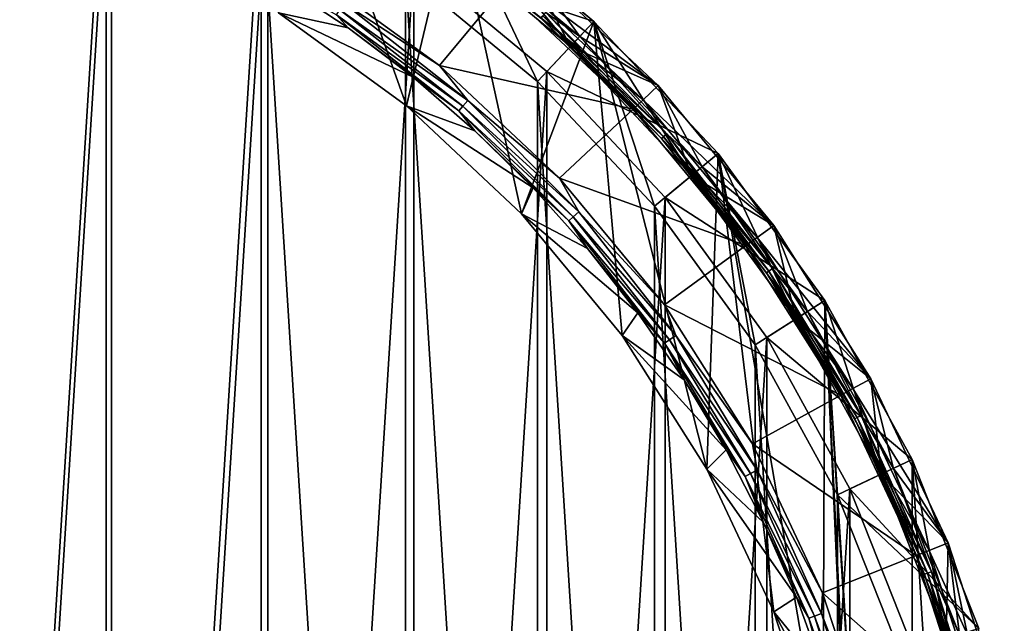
# Model space of a CAD drawing. Header units: metres. Extents: x -63.9 to 30, y -21 to 69.
# Tile 51 of 110: x 6 to 20.3, y 6.6 to 15.3. Entities that reach past the tile are written whole.
import ezdxf

# ---------------------------------------------------------------- set-up
doc = ezdxf.new("R2010")
doc.units = ezdxf.units.M
doc.layers.add('solid_SHOWER_ONO150MM_EU_AS_SW0001', color=7, linetype='CONTINUOUS')

msp = doc.modelspace()

# ---------------------------------------------------------------- linework, layer by layer
at = {"layer": 'solid_SHOWER_ONO150MM_EU_AS_SW0001'}
for points in [[(4.973816, -19.371658, -227.350006), (4.973816, 19.371658, -227.350006), (7.362479, 18.595533, -227.350006)], [(4.924092, 19.177933, 37), (4.924134, -19.177921, 37), (7.288521, 18.409706, 37)], [(4.973816, -19.371658, -227.350006), (7.362479, 18.595533, -227.350006), (7.362479, -18.595533, -227.350006)], [(7.362479, -18.595533, -227.350006), (7.362479, 18.595533, -227.350006), (9.635083, 17.526127, -227.350006)], [(7.288521, 18.409706, 37), (4.924134, -19.177921, 37), (7.288579, -18.409683, 37)], [(7.288521, 18.409706, 37), (7.288579, -18.409683, 37), (9.538615, 17.350931, 37)], [(10.116984, 18.402351, -197.350006), (9.792645, 15.43086, -197.350006), (11.649433, 14.081835, -197.350006)], [(12.343574, 16.989296, -197.350006), (10.116984, 18.402351, -197.350006), (11.649433, 14.081835, -197.350006)], [(7.362479, -18.595533, -227.350006), (9.635083, 17.526127, -227.350006), (9.635083, -17.526127, -227.350006)], [(9.635083, -17.526127, -227.350006), (9.635083, 17.526127, -227.350006), (11.755709, 16.180338, -227.350006)], [(9.538615, 17.350931, 37), (7.288579, -18.409683, 37), (9.538697, -17.350885, 37)], [(9.538615, 17.350931, 37), (9.538697, -17.350885, 37), (11.638467, -16.018301, 37)], [(9.538615, 17.350931, 37), (11.638467, -16.018301, 37), (11.638428, 16.01833, 37)], [(11.638428, 16.01833, 37), (13.554114, 14.433494, 37), (12.343798, 16.989134, 35.799999)], [(12.343574, 16.989296, -197.350006), (11.649433, 14.081835, -197.350006), (13.32247, 12.510762, -197.350006)], [(11.755709, 16.180338, -227.350006), (12.343491, 16.989357, -226.350006), (14.375489, 15.308341, -226.350006)], [(14.03323, 14.943843, -81.800003), (12.049605, 16.584841, -81.800003), (12.343803, 16.98913, -81.800003)], [(12.343491, 16.989357, -226.350006), (12.343574, 16.989296, -197.350006), (14.375492, 15.308335, -197.350006)], [(14.375489, 15.308341, -226.350006), (12.343491, 16.989357, -226.350006), (14.375492, 15.308335, -197.350006)], [(14.375492, 15.308335, -197.350006), (12.343574, 16.989296, -197.350006), (13.32247, 12.510762, -197.350006)], [(13.554114, 14.433494, 37), (14.375586, 15.30825, 35.799999), (12.343798, 16.989134, 35.799999)], [(12.425376, 16.929562, 13.863831), (12.343798, 16.989134, 35.799999), (14.375586, 15.30825, 35.799999)], [(12.343803, 16.98913, -81.800003), (14.375586, 15.30825, 35.799999), (14.375608, 15.308226, -81.800003)], [(12.5, 16.874537, 12.5), (14.375586, 15.30825, 35.799999), (12.343803, 16.98913, -81.800003)], [(14.03323, 14.943843, -81.800003), (12.343803, 16.98913, -81.800003), (14.375608, 15.308226, -81.800003)], [(12.425376, 16.929562, 13.863831), (14.375586, 15.30825, 35.799999), (12.5, 16.874537, 12.5)], [(12.167195, 16.74662, -82.599998), (14.170177, 15.089602, -82.599998), (13.385773, 16.180885, -82.599998)], [(13.675982, 15.436993, -82.584839), (14.170177, 15.089602, -82.599998), (12.167195, 16.74662, -82.599998)], [(12.167195, 16.74662, -160.5), (13.385729, 16.180922, -160.5), (14.170177, 15.089602, -160.5)], [(13.675886, 15.436884, -160.515228), (12.167195, 16.74662, -160.5), (14.170177, 15.089602, -160.5)], [(12.049582, 16.58486, -161.300003), (12.049589, 16.584854, -160.699997), (14.033218, 14.943854, -160.699997)], [(14.033211, 14.94386, -161.300003), (12.049582, 16.58486, -161.300003), (14.033218, 14.943854, -160.699997)], [(13.385753, 16.180902, -161.300003), (12.049582, 16.58486, -161.300003), (14.033211, 14.94386, -161.300003)], [(13.60407, 15.355821, -160.623611), (14.033218, 14.943854, -160.699997), (12.049589, 16.584854, -160.699997)], [(12.049607, 16.584841, -82.400002), (12.049605, 16.584841, -81.800003), (14.03323, 14.943843, -81.800003)], [(12.049607, 16.584841, -82.400002), (14.03323, 14.943843, -81.800003), (14.033224, 14.94385, -82.400002)], [(13.60411, 15.355865, -82.47654), (12.049607, 16.584841, -82.400002), (14.033224, 14.94385, -82.400002)], [(9.635083, -17.526127, -227.350006), (11.755709, 16.180338, -227.350006), (11.755709, -16.180338, -227.350006)], [(13.690939, 14.579374, -227.350006), (11.755709, 16.180338, -227.350006), (14.375489, 15.308341, -226.350006)], [(11.755709, -16.180338, -227.350006), (11.755709, 16.180338, -227.350006), (13.690939, 14.579374, -227.350006)], [(13.385766, 16.180893, -195), (15.308364, 14.375464, -195), (13.194528, 15.949746, -195.300003)], [(13.385729, 16.180922, -160.5), (13.385773, 16.180885, -82.599998), (15.30813, 14.37571, -82.599998)], [(15.308106, 14.375735, -160.5), (13.385729, 16.180922, -160.5), (15.30813, 14.37571, -82.599998)], [(14.170177, 15.089602, -160.5), (13.385729, 16.180922, -160.5), (15.308106, 14.375735, -160.5)], [(13.385753, 16.180902, -161.300003), (14.033211, 14.94386, -161.300003), (15.308371, 14.375462, -161.300003)], [(13.385753, 16.180902, -161.300003), (15.308371, 14.375462, -161.300003), (13.385766, 16.180893, -195)], [(15.308371, 14.375462, -161.300003), (15.308364, 14.375464, -195), (13.385766, 16.180893, -195)], [(14.170177, 15.089602, -82.599998), (15.30813, 14.37571, -82.599998), (13.385773, 16.180885, -82.599998)], [(12.133353, 14.666494, -196.100006), (10.199474, 16.071562, -196.100006), (13.067237, 15.795484, -196.100006)], [(10.744381, 15.565923, -196.118683), (10.199474, 16.071562, -196.100006), (12.133353, 14.666494, -196.100006)], [(11.638428, 16.01833, 37), (11.638467, -16.018301, 37), (13.554125, -14.433484, 37)], [(11.638428, 16.01833, 37), (13.554125, -14.433484, 37), (13.554114, 14.433494, 37)], [(13.067186, 15.795526, -195.300003), (13.194528, 15.949746, -195.300003), (15.08968, 14.170098, -195.300003)], [(15.308364, 14.375464, -195), (15.08968, 14.170098, -195.300003), (13.194528, 15.949746, -195.300003)], [(9.792645, 15.43086, -197.350006), (9.815724, 15.867173, -196.366211), (10.803597, 15.211769, -196.366211)], [(10.63191, 15.402982, -196.258408), (10.803597, 15.211769, -196.366211), (9.815724, 15.867173, -196.366211)], [(12.133353, 14.666494, -196.100006), (13.067237, 15.795484, -196.100006), (14.943828, 14.033243, -196.100006)], [(14.943846, 14.033226, -195.300003), (13.067186, 15.795526, -195.300003), (15.08968, 14.170098, -195.300003)], [(13.067237, 15.795484, -196.100006), (13.067186, 15.795526, -195.300003), (14.943846, 14.033226, -195.300003)], [(14.943828, 14.033243, -196.100006), (13.067237, 15.795484, -196.100006), (14.943846, 14.033226, -195.300003)], [(12.469476, 14.075129, -196.173187), (10.63191, 15.402982, -196.258408), (10.68199, 15.475534, -196.173187)], [(10.68199, 15.475534, -196.173187), (10.744381, 15.565923, -196.118683), (12.542307, 14.157337, -196.118683)], [(12.469476, 14.075129, -196.173187), (10.68199, 15.475534, -196.173187), (12.542307, 14.157337, -196.118683)], [(12.542307, 14.157337, -196.118683), (10.744381, 15.565923, -196.118683), (12.133353, 14.666494, -196.100006)], [(9.792645, 15.43086, -197.350006), (10.803597, 15.211769, -196.366211), (11.747853, 14.49495, -196.366211)], [(11.649433, 14.081835, -197.350006), (9.792645, 15.43086, -197.350006), (11.747853, 14.49495, -196.366211)], [(10.63191, 15.402982, -196.258408), (12.411016, 14.009141, -196.258408), (10.803597, 15.211769, -196.366211)], [(12.469476, 14.075129, -196.173187), (12.411016, 14.009141, -196.258408), (10.63191, 15.402982, -196.258408)], [(15.388275, 13.632822, -160.55864), (13.60407, 15.355821, -160.623611), (13.632822, 15.388275, -160.55864)], [(13.60407, 15.355821, -160.623611), (15.355821, 13.60407, -160.623611), (14.033218, 14.943854, -160.699997)], [(15.388275, 13.632822, -160.55864), (15.355821, 13.60407, -160.623611), (13.60407, 15.355821, -160.623611)], [(13.632896, 15.388359, -82.541473), (13.60411, 15.355865, -82.47654), (15.355865, 13.60411, -82.47654)], [(15.355865, 13.60411, -82.47654), (13.60411, 15.355865, -82.47654), (14.033224, 14.94385, -82.400002)], [(13.632822, 15.388275, -160.55864), (13.675886, 15.436884, -160.515228), (15.436884, 13.675886, -160.515228)], [(15.388275, 13.632822, -160.55864), (13.632822, 15.388275, -160.55864), (15.436884, 13.675886, -160.515228)], [(15.388359, 13.632896, -82.541473), (13.675982, 15.436993, -82.584839), (13.632896, 15.388359, -82.541473)], [(15.388359, 13.632896, -82.541473), (13.632896, 15.388359, -82.541473), (15.355865, 13.60411, -82.47654)], [(15.436884, 13.675886, -160.515228), (13.675886, 15.436884, -160.515228), (14.170177, 15.089602, -160.5)], [(13.675982, 15.436993, -82.584839), (15.436993, 13.675982, -82.584839), (14.170177, 15.089602, -82.599998)], [(15.388359, 13.632896, -82.541473), (15.436993, 13.675982, -82.584839), (13.675982, 15.436993, -82.584839)], [(12.411016, 14.009141, -196.258408), (11.747853, 14.49495, -196.366211), (10.803597, 15.211769, -196.366211)], [(14.375492, 15.308335, -197.350006), (13.32247, 12.510762, -197.350006), (14.785425, 10.742372, -197.350006)], [(13.554114, 14.433494, 37), (15.255959, 12.621233, 37), (14.375586, 15.30825, 35.799999)], [(13.690939, 14.579374, -227.350006), (14.375489, 15.308341, -226.350006), (16.180779, 13.385903, -226.350006)], [(15.795534, 13.067176, -81.800003), (14.03323, 14.943843, -81.800003), (14.375608, 15.308226, -81.800003)], [(14.375489, 15.308341, -226.350006), (14.375492, 15.308335, -197.350006), (16.18075, 13.385936, -197.350006)], [(16.180779, 13.385903, -226.350006), (14.375489, 15.308341, -226.350006), (16.18075, 13.385936, -197.350006)], [(14.375492, 15.308335, -197.350006), (14.785425, 10.742372, -197.350006), (16.015219, 8.804552, -197.350006)], [(16.18075, 13.385936, -197.350006), (14.375492, 15.308335, -197.350006), (16.015219, 8.804552, -197.350006)], [(15.255959, 12.621233, 37), (16.180595, 13.386126, 35.799999), (14.375586, 15.30825, 35.799999)], [(14.375608, 15.308226, -81.800003), (14.375586, 15.30825, 35.799999), (16.180595, 13.386126, 35.799999)], [(14.375608, 15.308226, -81.800003), (16.180595, 13.386126, 35.799999), (16.180603, 13.386108, -81.800003)], [(15.795534, 13.067176, -81.800003), (14.375608, 15.308226, -81.800003), (16.180603, 13.386108, -81.800003)], [(14.170177, 15.089602, -82.599998), (15.949677, 13.194613, -82.599998), (15.30813, 14.37571, -82.599998)], [(15.436993, 13.675982, -82.584839), (15.949677, 13.194613, -82.599998), (14.170177, 15.089602, -82.599998)], [(14.170177, 15.089602, -160.5), (15.308106, 14.375735, -160.5), (15.949677, 13.194613, -160.5)], [(15.436884, 13.675886, -160.515228), (14.170177, 15.089602, -160.5), (15.949677, 13.194613, -160.5)], [(14.033211, 14.94386, -161.300003), (14.033218, 14.943854, -160.699997), (15.795526, 13.067187, -160.699997)], [(15.795531, 13.06718, -161.300003), (14.033211, 14.94386, -161.300003), (15.795526, 13.067187, -160.699997)], [(15.308371, 14.375462, -161.300003), (14.033211, 14.94386, -161.300003), (15.795531, 13.06718, -161.300003)], [(15.355821, 13.60407, -160.623611), (15.795526, 13.067187, -160.699997), (14.033218, 14.943854, -160.699997)], [(14.033224, 14.94385, -82.400002), (14.03323, 14.943843, -81.800003), (15.795534, 13.067176, -81.800003)], [(14.033224, 14.94385, -82.400002), (15.795534, 13.067176, -81.800003), (15.795528, 13.067183, -82.400002)], [(15.355865, 13.60411, -82.47654), (14.033224, 14.94385, -82.400002), (15.795528, 13.067183, -82.400002)], [(13.875897, 13.030111, -196.100006), (12.133353, 14.666494, -196.100006), (14.943828, 14.033243, -196.100006)], [(12.542307, 14.157337, -196.118683), (12.133353, 14.666494, -196.100006), (13.875897, 13.030111, -196.100006)], [(11.649433, 14.081835, -197.350006), (11.747853, 14.49495, -196.366211), (12.644679, 13.719611, -196.366211)], [(12.411016, 14.009141, -196.258408), (12.644679, 13.719611, -196.366211), (11.747853, 14.49495, -196.366211)], [(11.755709, -16.180338, -227.350006), (13.690939, 14.579374, -227.350006), (13.690939, -14.579374, -227.350006)], [(15.410277, 12.748465, -227.350006), (13.690939, 14.579374, -227.350006), (16.180779, 13.385903, -226.350006)], [(13.690939, -14.579374, -227.350006), (13.690939, 14.579374, -227.350006), (15.410277, 12.748465, -227.350006)], [(13.554114, 14.433494, 37), (13.554125, -14.433484, 37), (15.255956, -12.621236, 37)], [(13.554114, 14.433494, 37), (15.255956, -12.621236, 37), (15.255959, 12.621233, 37)], [(15.308364, 14.375464, -195), (16.989519, 12.343266, -195), (15.08968, 14.170098, -195.300003)], [(15.308106, 14.375735, -160.5), (15.30813, 14.37571, -82.599998), (16.989395, 12.343443, -82.599998)], [(16.989405, 12.343431, -160.5), (15.308106, 14.375735, -160.5), (16.989395, 12.343443, -82.599998)], [(15.949677, 13.194613, -160.5), (15.308106, 14.375735, -160.5), (16.989405, 12.343431, -160.5)], [(15.949677, 13.194613, -82.599998), (16.989395, 12.343443, -82.599998), (15.30813, 14.37571, -82.599998)], [(16.989531, 12.343248, -161.300003), (16.989519, 12.343266, -195), (15.308364, 14.375464, -195)], [(15.308371, 14.375462, -161.300003), (16.989531, 12.343248, -161.300003), (15.308364, 14.375464, -195)], [(15.308371, 14.375462, -161.300003), (15.795531, 13.06718, -161.300003), (16.989531, 12.343248, -161.300003)], [(14.943846, 14.033226, -195.300003), (15.08968, 14.170098, -195.300003), (16.746822, 12.166917, -195.300003)], [(16.989519, 12.343266, -195), (16.746822, 12.166917, -195.300003), (15.08968, 14.170098, -195.300003)], [(11.649433, 14.081835, -197.350006), (12.644679, 13.719611, -196.366211), (13.490455, 12.888882, -196.366211)], [(13.32247, 12.510762, -197.350006), (11.649433, 14.081835, -197.350006), (13.490455, 12.888882, -196.366211)], [(14.075129, 12.469476, -196.173187), (12.411016, 14.009141, -196.258408), (12.469476, 14.075129, -196.173187)], [(12.469476, 14.075129, -196.173187), (12.542307, 14.157337, -196.118683), (14.157337, 12.542307, -196.118683)], [(14.075129, 12.469476, -196.173187), (12.469476, 14.075129, -196.173187), (14.157337, 12.542307, -196.118683)], [(14.157337, 12.542307, -196.118683), (12.542307, 14.157337, -196.118683), (13.875897, 13.030111, -196.100006)], [(13.875897, 13.030111, -196.100006), (14.943828, 14.033243, -196.100006), (16.584797, 12.049664, -196.100006)], [(14.943828, 14.033243, -196.100006), (14.943846, 14.033226, -195.300003), (16.584852, 12.04959, -195.300003)], [(16.584797, 12.049664, -196.100006), (14.943828, 14.033243, -196.100006), (16.584852, 12.04959, -195.300003)], [(16.584852, 12.04959, -195.300003), (14.943846, 14.033226, -195.300003), (16.746822, 12.166917, -195.300003)], [(12.411016, 14.009141, -196.258408), (14.009141, 12.411016, -196.258408), (12.644679, 13.719611, -196.366211)], [(14.075129, 12.469476, -196.173187), (14.009141, 12.411016, -196.258408), (12.411016, 14.009141, -196.258408)], [(14.009141, 12.411016, -196.258408), (13.490455, 12.888882, -196.366211), (12.644679, 13.719611, -196.366211)], [(16.919333, 11.678573, -160.55864), (15.355821, 13.60407, -160.623611), (15.388275, 13.632822, -160.55864)], [(15.355821, 13.60407, -160.623611), (16.88365, 11.653941, -160.623611), (15.795526, 13.067187, -160.699997)], [(16.919333, 11.678573, -160.55864), (16.88365, 11.653941, -160.623611), (15.355821, 13.60407, -160.623611)], [(15.388359, 13.632896, -82.541473), (15.355865, 13.60411, -82.47654), (16.883698, 11.653975, -82.47654)], [(16.883698, 11.653975, -82.47654), (15.355865, 13.60411, -82.47654), (15.795528, 13.067183, -82.400002)], [(15.388275, 13.632822, -160.55864), (15.436884, 13.675886, -160.515228), (16.972778, 11.715463, -160.515228)], [(16.919333, 11.678573, -160.55864), (15.388275, 13.632822, -160.55864), (16.972778, 11.715463, -160.515228)], [(16.919424, 11.678636, -82.541473), (15.436993, 13.675982, -82.584839), (15.388359, 13.632896, -82.541473)], [(16.919424, 11.678636, -82.541473), (15.388359, 13.632896, -82.541473), (16.883698, 11.653975, -82.47654)], [(16.972778, 11.715463, -160.515228), (15.436884, 13.675886, -160.515228), (15.949677, 13.194613, -160.5)], [(15.436993, 13.675982, -82.584839), (16.972897, 11.715545, -82.584839), (15.949677, 13.194613, -82.599998)], [(16.919424, 11.678636, -82.541473), (16.972897, 11.715545, -82.584839), (15.436993, 13.675982, -82.584839)], [(15.255959, 12.621233, 37), (16.717611, 10.609499, 37), (16.180595, 13.386126, 35.799999)], [(15.410277, 12.748465, -227.350006), (16.180779, 13.385903, -226.350006), (17.730886, 11.252362, -226.350006)], [(17.308727, 10.984443, -81.800003), (15.795534, 13.067176, -81.800003), (16.180603, 13.386108, -81.800003)], [(16.18075, 13.385936, -197.350006), (16.015219, 8.804552, -197.350006), (16.992424, 6.727918, -197.350006)], [(16.717611, 10.609499, 37), (17.730827, 11.252457, 35.799999), (16.180595, 13.386126, 35.799999)], [(16.180603, 13.386108, -81.800003), (16.180595, 13.386126, 35.799999), (17.730827, 11.252457, 35.799999)], [(16.180603, 13.386108, -81.800003), (17.730827, 11.252457, 35.799999), (17.730818, 11.252474, -81.800003)], [(17.308727, 10.984443, -81.800003), (16.180603, 13.386108, -81.800003), (17.730818, 11.252474, -81.800003)], [(16.18075, 13.385936, -197.350006), (16.992424, 6.727918, -197.350006), (17.70166, 4.545167, -197.350006)], [(17.730793, 11.252508, -197.350006), (16.18075, 13.385936, -197.350006), (17.70166, 4.545167, -197.350006)], [(16.180779, 13.385903, -226.350006), (16.18075, 13.385936, -197.350006), (17.730793, 11.252508, -197.350006)], [(17.730886, 11.252362, -226.350006), (16.180779, 13.385903, -226.350006), (17.730793, 11.252508, -197.350006)], [(15.949677, 13.194613, -82.599998), (17.477631, 11.091547, -82.599998), (16.989395, 12.343443, -82.599998)], [(16.972897, 11.715545, -82.584839), (17.477631, 11.091547, -82.599998), (15.949677, 13.194613, -82.599998)], [(15.949677, 13.194613, -160.5), (16.989405, 12.343431, -160.5), (17.477631, 11.091546, -160.5)], [(16.972778, 11.715463, -160.515228), (15.949677, 13.194613, -160.5), (17.477631, 11.091546, -160.5)], [(15.399601, 11.188236, -196.100006), (13.875897, 13.030111, -196.100006), (16.584797, 12.049664, -196.100006)], [(14.157337, 12.542307, -196.118683), (13.875897, 13.030111, -196.100006), (15.399601, 11.188236, -196.100006)], [(16.88365, 11.653941, -160.623611), (17.308723, 10.984447, -160.699997), (15.795526, 13.067187, -160.699997)], [(15.795531, 13.06718, -161.300003), (15.795526, 13.067187, -160.699997), (17.308723, 10.984447, -160.699997)], [(15.795528, 13.067183, -82.400002), (15.795534, 13.067176, -81.800003), (17.308727, 10.984443, -81.800003)], [(15.795528, 13.067183, -82.400002), (17.308727, 10.984443, -81.800003), (17.308727, 10.984441, -82.400002)], [(16.883698, 11.653975, -82.47654), (15.795528, 13.067183, -82.400002), (17.308727, 10.984441, -82.400002)], [(17.308729, 10.984439, -161.300003), (15.795531, 13.06718, -161.300003), (17.308723, 10.984447, -160.699997)], [(16.989531, 12.343248, -161.300003), (15.795531, 13.06718, -161.300003), (17.308729, 10.984439, -161.300003)], [(13.32247, 12.510762, -197.350006), (13.490455, 12.888882, -196.366211), (14.281766, 12.006115, -196.366211)], [(14.009141, 12.411016, -196.258408), (14.281766, 12.006115, -196.366211), (13.490455, 12.888882, -196.366211)], [(13.690939, -14.579374, -227.350006), (15.410277, 12.748465, -227.350006), (15.410277, -12.748465, -227.350006)], [(16.886551, 10.716546, -227.350006), (15.410277, 12.748465, -227.350006), (17.730886, 11.252362, -226.350006)], [(15.410277, -12.748465, -227.350006), (15.410277, 12.748465, -227.350006), (16.886551, 10.716546, -227.350006)], [(15.255959, 12.621233, 37), (15.255956, -12.621236, 37), (16.717577, -10.609552, 37)], [(15.255959, 12.621233, 37), (16.717577, -10.609552, 37), (16.717611, 10.609499, 37)], [(13.32247, 12.510762, -197.350006), (14.281766, 12.006115, -196.366211), (15.015416, 11.074877, -196.366211)], [(14.785425, 10.742372, -197.350006), (13.32247, 12.510762, -197.350006), (15.015416, 11.074877, -196.366211)], [(15.475534, 10.68199, -196.173187), (14.009141, 12.411016, -196.258408), (14.075129, 12.469476, -196.173187)], [(14.075129, 12.469476, -196.173187), (14.157337, 12.542307, -196.118683), (15.565923, 10.744381, -196.118683)], [(15.475534, 10.68199, -196.173187), (14.075129, 12.469476, -196.173187), (15.565923, 10.744381, -196.118683)], [(15.565923, 10.744381, -196.118683), (14.157337, 12.542307, -196.118683), (15.399601, 11.188236, -196.100006)], [(14.009141, 12.411016, -196.258408), (15.402982, 10.63191, -196.258408), (14.281766, 12.006115, -196.366211)], [(15.475534, 10.68199, -196.173187), (15.402982, 10.63191, -196.258408), (14.009141, 12.411016, -196.258408)], [(16.989519, 12.343266, -195), (18.402529, 10.116665, -195), (16.746822, 12.166917, -195.300003)], [(17.477631, 11.091547, -82.599998), (18.402563, 10.116602, -82.599998), (16.989395, 12.343443, -82.599998)], [(16.989405, 12.343431, -160.5), (16.989395, 12.343443, -82.599998), (18.402563, 10.116602, -82.599998)], [(18.402584, 10.116561, -160.5), (16.989405, 12.343431, -160.5), (18.402563, 10.116602, -82.599998)], [(17.477631, 11.091546, -160.5), (16.989405, 12.343431, -160.5), (18.402584, 10.116561, -160.5)], [(18.402527, 10.116671, -161.300003), (18.402529, 10.116665, -195), (16.989519, 12.343266, -195)], [(16.989531, 12.343248, -161.300003), (18.402527, 10.116671, -161.300003), (16.989519, 12.343266, -195)], [(16.989531, 12.343248, -161.300003), (17.308729, 10.984439, -161.300003), (18.402527, 10.116671, -161.300003)], [(16.584852, 12.04959, -195.300003), (16.746822, 12.166917, -195.300003), (18.139633, 9.972147, -195.300003)], [(18.402529, 10.116665, -195), (18.139633, 9.972147, -195.300003), (16.746822, 12.166917, -195.300003)], [(15.399601, 11.188236, -196.100006), (16.584797, 12.049664, -196.100006), (17.96422, 9.876073, -196.100006)], [(17.96422, 9.876073, -196.100006), (16.584797, 12.049664, -196.100006), (16.584852, 12.04959, -195.300003)], [(17.964294, 9.875937, -195.300003), (16.584852, 12.04959, -195.300003), (18.139633, 9.972147, -195.300003)], [(17.96422, 9.876073, -196.100006), (16.584852, 12.04959, -195.300003), (17.964294, 9.875937, -195.300003)], [(15.402982, 10.63191, -196.258408), (15.015416, 11.074877, -196.366211), (14.281766, 12.006115, -196.366211)], [(18.203669, 9.554022, -160.55864), (16.88365, 11.653941, -160.623611), (16.919333, 11.678573, -160.55864)], [(16.88365, 11.653941, -160.623611), (18.165276, 9.533872, -160.623611), (17.308723, 10.984447, -160.699997)], [(18.203669, 9.554022, -160.55864), (18.165276, 9.533872, -160.623611), (16.88365, 11.653941, -160.623611)], [(16.919424, 11.678636, -82.541473), (16.883698, 11.653975, -82.47654), (18.165329, 9.5339, -82.47654)], [(18.165329, 9.5339, -82.47654), (16.883698, 11.653975, -82.47654), (17.308727, 10.984441, -82.400002)], [(16.919333, 11.678573, -160.55864), (16.972778, 11.715463, -160.515228), (18.261169, 9.584201, -160.515228)], [(18.203669, 9.554022, -160.55864), (16.919333, 11.678573, -160.55864), (18.261169, 9.584201, -160.515228)], [(18.203766, 9.554073, -82.541473), (16.972897, 11.715545, -82.584839), (16.919424, 11.678636, -82.541473)], [(18.203766, 9.554073, -82.541473), (16.919424, 11.678636, -82.541473), (18.165329, 9.5339, -82.47654)], [(18.261169, 9.584201, -160.515228), (16.972778, 11.715463, -160.515228), (17.477631, 11.091546, -160.5)], [(16.972897, 11.715545, -82.584839), (18.261299, 9.584269, -82.584839), (17.477631, 11.091547, -82.599998)], [(18.203766, 9.554073, -82.541473), (18.261299, 9.584269, -82.584839), (16.972897, 11.715545, -82.584839)], [(16.680422, 9.169946, -196.100006), (15.399601, 11.188236, -196.100006), (17.96422, 9.876073, -196.100006)], [(15.565923, 10.744381, -196.118683), (15.399601, 11.188236, -196.100006), (16.680422, 9.169946, -196.100006)], [(16.717611, 10.609499, 37), (17.915762, 8.430028, 37), (17.730827, 11.252457, 35.799999)], [(16.886551, 10.716546, -227.350006), (17.730886, 11.252362, -226.350006), (19.001368, 8.941365, -226.350006)], [(18.548948, 8.728488, -81.800003), (17.308727, 10.984443, -81.800003), (17.730818, 11.252474, -81.800003)], [(17.730793, 11.252508, -197.350006), (17.70166, 4.545167, -197.350006), (18.131741, 2.290711, -197.350006)], [(17.730793, 11.252508, -197.350006), (18.131741, 2.290711, -197.350006), (18.275871, 0, -197.350006)], [(19.001297, -8.941513, -197.350006), (17.730793, 11.252508, -197.350006), (18.275871, 0, -197.350006)], [(19.001297, -8.941513, -197.350006), (19.001291, 8.941525, -197.350006), (17.730793, 11.252508, -197.350006)], [(17.730886, 11.252362, -226.350006), (17.730793, 11.252508, -197.350006), (19.001291, 8.941525, -197.350006)], [(17.730818, 11.252474, -81.800003), (17.730827, 11.252457, 35.799999), (19.001503, 8.941077, 35.799999)], [(17.730818, 11.252474, -81.800003), (19.001503, 8.941077, 35.799999), (19.001482, 8.941129, -81.800003)], [(18.548948, 8.728488, -81.800003), (17.730818, 11.252474, -81.800003), (19.001482, 8.941129, -81.800003)], [(17.915762, 8.430028, 37), (19.001503, 8.941077, 35.799999), (17.730827, 11.252457, 35.799999)], [(19.001368, 8.941365, -226.350006), (17.730886, 11.252362, -226.350006), (19.001291, 8.941525, -197.350006)], [(14.785425, 10.742372, -197.350006), (15.015416, 11.074877, -196.366211), (15.688445, 10.098927, -196.366211)], [(15.402982, 10.63191, -196.258408), (15.688445, 10.098927, -196.366211), (15.015416, 11.074877, -196.366211)], [(17.477631, 11.091547, -82.599998), (18.72995, 8.813569, -82.599998), (18.402563, 10.116602, -82.599998)], [(18.261299, 9.584269, -82.584839), (18.72995, 8.813569, -82.599998), (17.477631, 11.091547, -82.599998)], [(17.477631, 11.091546, -160.5), (18.402584, 10.116561, -160.5), (18.72995, 8.813568, -160.5)], [(18.261169, 9.584201, -160.515228), (17.477631, 11.091546, -160.5), (18.72995, 8.813568, -160.5)], [(18.165276, 9.533872, -160.623611), (18.548956, 8.728472, -160.699997), (17.308723, 10.984447, -160.699997)], [(17.308729, 10.984439, -161.300003), (17.308723, 10.984447, -160.699997), (18.548956, 8.728472, -160.699997)], [(17.308727, 10.984441, -82.400002), (17.308727, 10.984443, -81.800003), (18.548948, 8.728488, -81.800003)], [(17.308727, 10.984441, -82.400002), (18.548948, 8.728488, -81.800003), (18.548958, 8.728467, -82.400002)], [(18.165329, 9.5339, -82.47654), (17.308727, 10.984441, -82.400002), (18.548958, 8.728467, -82.400002)], [(18.548946, 8.728492, -161.300003), (17.308729, 10.984439, -161.300003), (18.548956, 8.728472, -160.699997)], [(18.402527, 10.116671, -161.300003), (17.308729, 10.984439, -161.300003), (18.548946, 8.728492, -161.300003)], [(14.785425, 10.742372, -197.350006), (15.688445, 10.098927, -196.366211), (16.298136, 9.082203, -196.366211)], [(16.015219, 8.804552, -197.350006), (14.785425, 10.742372, -197.350006), (16.298136, 9.082203, -196.366211)], [(15.475534, 10.68199, -196.173187), (15.565923, 10.744381, -196.118683), (16.74752, 8.789777, -196.118683)], [(16.74752, 8.789777, -196.118683), (15.565923, 10.744381, -196.118683), (16.680422, 9.169946, -196.100006)], [(16.650272, 8.738737, -196.173187), (15.402982, 10.63191, -196.258408), (15.475534, 10.68199, -196.173187)], [(15.402982, 10.63191, -196.258408), (16.572212, 8.697768, -196.258408), (15.688445, 10.098927, -196.366211)], [(16.650272, 8.738737, -196.173187), (16.572212, 8.697768, -196.258408), (15.402982, 10.63191, -196.258408)], [(15.410277, -12.748465, -227.350006), (16.886551, 10.716546, -227.350006), (16.886551, -10.716546, -227.350006)], [(16.650272, 8.738737, -196.173187), (15.475534, 10.68199, -196.173187), (16.74752, 8.789777, -196.118683)], [(16.717611, 10.609499, 37), (16.717577, -10.609552, 37), (17.915716, -8.430125, 37)], [(16.717611, 10.609499, 37), (17.915716, -8.430125, 37), (17.915762, 8.430028, 37)], [(18.096544, 8.515575, -227.350006), (16.886551, 10.716546, -227.350006), (19.001368, 8.941365, -226.350006)], [(16.886551, -10.716546, -227.350006), (16.886551, 10.716546, -227.350006), (18.096544, 8.515575, -227.350006)], [(16.572212, 8.697768, -196.258408), (16.298136, 9.082203, -196.366211), (15.688445, 10.098927, -196.366211)], [(18.402529, 10.116665, -195), (19.525291, 7.730651, -195), (18.139633, 9.972147, -195.300003)], [(18.402527, 10.116671, -161.300003), (18.548946, 8.728492, -161.300003), (19.525284, 7.730668, -161.300003)], [(18.402527, 10.116671, -161.300003), (19.525284, 7.730668, -161.300003), (18.402529, 10.116665, -195)], [(19.525284, 7.730668, -161.300003), (19.525291, 7.730651, -195), (18.402529, 10.116665, -195)], [(18.72995, 8.813569, -82.599998), (19.525358, 7.730472, -82.599998), (18.402563, 10.116602, -82.599998)], [(18.402584, 10.116561, -160.5), (18.402563, 10.116602, -82.599998), (19.525358, 7.730472, -82.599998)], [(19.525375, 7.730433, -160.5), (18.402584, 10.116561, -160.5), (19.525358, 7.730472, -82.599998)], [(18.72995, 8.813568, -160.5), (18.402584, 10.116561, -160.5), (19.525375, 7.730433, -160.5)], [(16.680422, 9.169946, -196.100006), (17.96422, 9.876073, -196.100006), (19.060331, 7.546768, -196.100006)], [(19.060331, 7.546768, -196.100006), (17.96422, 9.876073, -196.100006), (17.964294, 9.875937, -195.300003)], [(17.964294, 9.875937, -195.300003), (18.139633, 9.972147, -195.300003), (19.246351, 7.620229, -195.300003)], [(19.060411, 7.546569, -195.300003), (17.964294, 9.875937, -195.300003), (19.246351, 7.620229, -195.300003)], [(19.060331, 7.546768, -196.100006), (17.964294, 9.875937, -195.300003), (19.060411, 7.546569, -195.300003)], [(19.525291, 7.730651, -195), (19.246351, 7.620229, -195.300003), (18.139633, 9.972147, -195.300003)], [(19.222553, 7.290153, -160.55864), (18.165276, 9.533872, -160.623611), (18.203669, 9.554022, -160.55864)], [(18.165276, 9.533872, -160.623611), (19.182011, 7.274777, -160.623611), (18.548956, 8.728472, -160.699997)], [(19.222553, 7.290153, -160.55864), (19.182011, 7.274777, -160.623611), (18.165276, 9.533872, -160.623611)], [(18.203766, 9.554073, -82.541473), (18.165329, 9.5339, -82.47654), (19.182068, 7.274799, -82.47654)], [(19.182068, 7.274799, -82.47654), (18.165329, 9.5339, -82.47654), (18.548958, 8.728467, -82.400002)], [(18.203669, 9.554022, -160.55864), (18.261169, 9.584201, -160.515228), (19.283274, 7.313181, -160.515228)], [(19.222553, 7.290153, -160.55864), (18.203669, 9.554022, -160.55864), (19.283274, 7.313181, -160.515228)], [(19.222656, 7.290192, -82.541473), (18.261299, 9.584269, -82.584839), (18.203766, 9.554073, -82.541473)], [(19.222656, 7.290192, -82.541473), (18.203766, 9.554073, -82.541473), (19.182068, 7.274799, -82.47654)], [(19.283274, 7.313181, -160.515228), (18.261169, 9.584201, -160.515228), (18.72995, 8.813568, -160.5)], [(18.261299, 9.584269, -82.584839), (19.283409, 7.313232, -82.584839), (18.72995, 8.813569, -82.599998)], [(19.222656, 7.290192, -82.541473), (19.283409, 7.313232, -82.584839), (18.261299, 9.584269, -82.584839)], [(17.698189, 7.007028, -196.100006), (16.680422, 9.169946, -196.100006), (19.060331, 7.546768, -196.100006)], [(16.74752, 8.789777, -196.118683), (16.680422, 9.169946, -196.100006), (17.698189, 7.007028, -196.100006)], [(16.015219, 8.804552, -197.350006), (16.298136, 9.082203, -196.366211), (16.842026, 8.028812, -196.366211)], [(16.572212, 8.697768, -196.258408), (16.842026, 8.028812, -196.366211), (16.298136, 9.082203, -196.366211)], [(17.915762, 8.430028, 37), (19.972246, 6.489176, 35.799999), (19.001503, 8.941077, 35.799999)], [(18.096544, 8.515575, -227.350006), (19.001368, 8.941365, -226.350006), (19.972187, 6.489357, -226.350006)], [(19.496651, 6.334868, -81.800003), (18.548948, 8.728488, -81.800003), (19.001482, 8.941129, -81.800003)], [(19.97212, -6.489561, -197.350006), (19.972118, 6.48957, -197.350006), (19.001291, 8.941525, -197.350006)], [(19.001368, 8.941365, -226.350006), (19.001291, 8.941525, -197.350006), (19.972118, 6.48957, -197.350006)], [(19.001297, -8.941513, -197.350006), (19.97212, -6.489561, -197.350006), (19.001291, 8.941525, -197.350006)], [(19.972187, 6.489357, -226.350006), (19.001368, 8.941365, -226.350006), (19.972118, 6.48957, -197.350006)], [(19.001482, 8.941129, -81.800003), (19.001503, 8.941077, 35.799999), (19.972246, 6.489176, 35.799999)], [(19.001482, 8.941129, -81.800003), (19.972246, 6.489176, 35.799999), (19.972235, 6.48921, -81.800003)], [(19.496651, 6.334868, -81.800003), (19.001482, 8.941129, -81.800003), (19.972235, 6.48921, -81.800003)], [(16.015219, 8.804552, -197.350006), (16.842026, 8.028812, -196.366211), (17.317919, 6.943007, -196.366211)], [(16.992424, 6.727918, -197.350006), (16.015219, 8.804552, -197.350006), (17.317919, 6.943007, -196.366211)], [(17.582211, 6.668053, -196.173187), (16.572212, 8.697768, -196.258408), (16.650272, 8.738737, -196.173187)], [(16.650272, 8.738737, -196.173187), (16.74752, 8.789777, -196.118683), (17.684904, 6.706999, -196.118683)], [(17.582211, 6.668053, -196.173187), (16.650272, 8.738737, -196.173187), (17.684904, 6.706999, -196.118683)], [(17.684904, 6.706999, -196.118683), (16.74752, 8.789777, -196.118683), (17.698189, 7.007028, -196.100006)], [(18.72995, 8.813569, -82.599998), (19.686892, 6.396583, -82.599998), (19.525358, 7.730472, -82.599998)], [(19.283409, 7.313232, -82.584839), (19.686892, 6.396583, -82.599998), (18.72995, 8.813569, -82.599998)], [(18.72995, 8.813568, -160.5), (19.525375, 7.730433, -160.5), (19.686892, 6.396583, -160.5)], [(19.283274, 7.313181, -160.515228), (18.72995, 8.813568, -160.5), (19.686892, 6.396583, -160.5)], [(16.572212, 8.697768, -196.258408), (17.499783, 6.636792, -196.258408), (16.842026, 8.028812, -196.366211)], [(17.582211, 6.668053, -196.173187), (17.499783, 6.636792, -196.258408), (16.572212, 8.697768, -196.258408)], [(18.548946, 8.728492, -161.300003), (18.548956, 8.728472, -160.699997), (19.49666, 6.334846, -160.699997)], [(19.496655, 6.334857, -161.300003), (18.548946, 8.728492, -161.300003), (19.49666, 6.334846, -160.699997)], [(19.525284, 7.730668, -161.300003), (18.548946, 8.728492, -161.300003), (19.496655, 6.334857, -161.300003)], [(18.548958, 8.728467, -82.400002), (18.548948, 8.728488, -81.800003), (19.496651, 6.334868, -81.800003)], [(19.182011, 7.274777, -160.623611), (19.49666, 6.334846, -160.699997), (18.548956, 8.728472, -160.699997)], [(18.548958, 8.728467, -82.400002), (19.496651, 6.334868, -81.800003), (19.496662, 6.33484, -82.400002)], [(19.182068, 7.274799, -82.47654), (18.548958, 8.728467, -82.400002), (19.496662, 6.33484, -82.400002)], [(16.886551, -10.716546, -227.350006), (18.096544, 8.515575, -227.350006), (18.096544, -8.515575, -227.350006)], [(19.021132, 6.180338, -227.350006), (18.096544, 8.515575, -227.350006), (19.972187, 6.489357, -226.350006)], [(18.096544, -8.515575, -227.350006), (18.096544, 8.515575, -227.350006), (19.021132, 6.180338, -227.350006)], [(17.915762, 8.430028, 37), (17.915716, -8.430125, 37), (18.830967, -6.118368, 37)], [(17.915762, 8.430028, 37), (18.830997, 6.118278, 37), (19.972246, 6.489176, 35.799999)], [(17.915762, 8.430028, 37), (18.830967, -6.118368, 37), (18.830997, 6.118278, 37)], [(17.499783, 6.636792, -196.258408), (17.317919, 6.943007, -196.366211), (16.842026, 8.028812, -196.366211)], [(19.525291, 7.730651, -195), (20.340191, 5.222703, -195), (19.246351, 7.620229, -195.300003)], [(19.525284, 7.730668, -161.300003), (19.496655, 6.334857, -161.300003), (20.340189, 5.222701, -161.300003)], [(19.525284, 7.730668, -161.300003), (20.340189, 5.222701, -161.300003), (19.525291, 7.730651, -195)], [(20.340189, 5.222701, -161.300003), (20.340191, 5.222703, -195), (19.525291, 7.730651, -195)], [(20.333361, 3.878708, -82.599998), (20.340204, 5.222644, -82.599998), (19.525358, 7.730472, -82.599998)], [(19.525375, 7.730433, -160.5), (19.525358, 7.730472, -82.599998), (20.340204, 5.222644, -82.599998)], [(19.686892, 6.396583, -82.599998), (20.333361, 3.878708, -82.599998), (19.525358, 7.730472, -82.599998)], [(20.340216, 5.222604, -160.5), (19.525375, 7.730433, -160.5), (20.340204, 5.222644, -82.599998)], [(19.686892, 6.396583, -160.5), (19.525375, 7.730433, -160.5), (20.340216, 5.222604, -160.5)], [(19.060411, 7.546569, -195.300003), (19.246351, 7.620229, -195.300003), (20.049614, 5.148091, -195.300003)], [(20.340191, 5.222703, -195), (20.049614, 5.148091, -195.300003), (19.246351, 7.620229, -195.300003)], [(17.698189, 7.007028, -196.100006), (19.060331, 7.546768, -196.100006), (19.855915, 5.098296, -196.100006)], [(19.855915, 5.098296, -196.100006), (19.060331, 7.546768, -196.100006), (19.060411, 7.546569, -195.300003)], [(19.855953, 5.098148, -195.300003), (19.060411, 7.546569, -195.300003), (20.049614, 5.148091, -195.300003)], [(19.855915, 5.098296, -196.100006), (19.060411, 7.546569, -195.300003), (19.855953, 5.098148, -195.300003)], [(19.222553, 7.290153, -160.55864), (19.283274, 7.313181, -160.515228), (20.024183, 4.935518, -160.515228)], [(19.961237, 4.920003, -82.541473), (19.283409, 7.313232, -82.584839), (19.222656, 7.290192, -82.541473)], [(20.024183, 4.935518, -160.515228), (19.283274, 7.313181, -160.515228), (19.686892, 6.396583, -160.5)], [(19.283409, 7.313232, -82.584839), (20.024324, 4.935553, -82.584839), (19.686892, 6.396583, -82.599998)], [(19.961237, 4.920003, -82.541473), (20.024324, 4.935553, -82.584839), (19.283409, 7.313232, -82.584839)], [(19.96113, 4.919977, -160.55864), (19.182011, 7.274777, -160.623611), (19.222553, 7.290153, -160.55864)], [(19.182011, 7.274777, -160.623611), (19.919031, 4.9096, -160.623611), (19.49666, 6.334846, -160.699997)], [(19.96113, 4.919977, -160.55864), (19.919031, 4.9096, -160.623611), (19.182011, 7.274777, -160.623611)], [(19.222656, 7.290192, -82.541473), (19.182068, 7.274799, -82.47654), (19.919088, 4.909615, -82.47654)], [(19.919088, 4.909615, -82.47654), (19.182068, 7.274799, -82.47654), (19.496662, 6.33484, -82.400002)], [(19.96113, 4.919977, -160.55864), (19.222553, 7.290153, -160.55864), (20.024183, 4.935518, -160.515228)], [(19.961237, 4.920003, -82.541473), (19.222656, 7.290192, -82.541473), (19.919088, 4.909615, -82.47654)], [(16.992424, 6.727918, -197.350006), (17.317919, 6.943007, -196.366211), (17.723894, 5.82917, -196.366211)], [(17.499783, 6.636792, -196.258408), (17.723894, 5.82917, -196.366211), (17.317919, 6.943007, -196.366211)], [(17.684904, 6.706999, -196.118683), (17.698189, 7.007028, -196.100006), (18.436853, 4.733577, -196.100006)], [(18.436853, 4.733577, -196.100006), (17.698189, 7.007028, -196.100006), (19.855915, 5.098296, -196.100006)], [(16.992424, 6.727918, -197.350006), (17.723894, 5.82917, -196.366211), (18.058313, 4.691799, -196.366211)], [(17.70166, 4.545167, -197.350006), (16.992424, 6.727918, -197.350006), (18.058313, 4.691799, -196.366211)], [(18.257763, 4.500134, -196.173187), (17.499783, 6.636792, -196.258408), (17.582211, 6.668053, -196.173187)], [(17.499783, 6.636792, -196.258408), (18.172165, 4.479036, -196.258408), (17.723894, 5.82917, -196.366211)], [(18.257763, 4.500134, -196.173187), (18.172165, 4.479036, -196.258408), (17.499783, 6.636792, -196.258408)], [(17.582211, 6.668053, -196.173187), (17.684904, 6.706999, -196.118683), (18.364401, 4.526418, -196.118683)], [(18.257763, 4.500134, -196.173187), (17.582211, 6.668053, -196.173187), (18.364401, 4.526418, -196.118683)], [(18.364401, 4.526418, -196.118683), (17.684904, 6.706999, -196.118683), (18.436853, 4.733577, -196.100006)]]:
    msp.add_3dface(points, dxfattribs=at)

doc.saveas('drawing.dxf')
